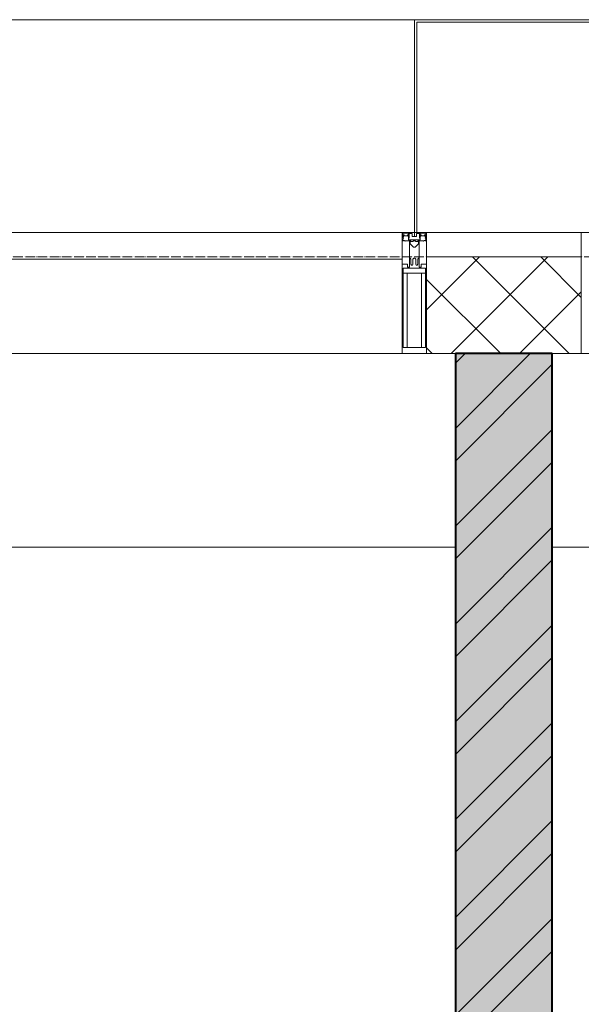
# Model space of a CAD drawing. Header units: millimetres. Extents: x 5617 to 109543, y 7718 to 202726.
# Tile 57 of 84: x 48413 to 49574, y 31556 to 33590. Entities that reach past the tile are written whole.
import ezdxf

# ---------------------------------------------------------------- set-up
doc = ezdxf.new("R2010")
doc.units = ezdxf.units.MM
doc.linetypes.add('ADSK_Линия сетки', pattern=[25, 20, -2.5, 0, -2.5])
for name, color, linetype, lineweight in [('Импосты витража', 7, 'Continuous', 18), ('Колонны', 7, 'Continuous', 18), ('Оси', 7, 'Continuous', 9), ('Панели витража', 7, 'Continuous', 18), ('Перекрытия', 7, 'Continuous', 18), ('Стены разрез', 7, 'Continuous', 40), ('Элементы узлов', 7, 'Continuous', 18)]:
    doc.layers.add(name, color=color, linetype=linetype, lineweight=lineweight)

# ---------------------------------------------------------------- blocks, each defined once
blk = doc.blocks.new('135_SLK_K4_AR_rvt-1-МКСС_К4_L16_54_900_')
at = {"layer": 'Стены разрез', "lineweight": 9, "true_color": 0xaaaaaa}
h = blk.add_hatch(dxfattribs=at)
h.set_pattern_fill('FP_1', color=253, style=0, pattern_type=2)
h.set_pattern_definition([(50, (0, 0), (218.62117, -19.1268), [22.86, -251.46]), (355, (0, 0), (-42.29187, 229.2684), [18.288, -201.168]), (100.451, (18.22, -1.6), (176.33107, 210.13963), [19.428, -213.708]), (46.184, (0, 60.96), (325.29495, -50.45164), [34.29, -377.19]), (96.636, (27.1, 56.76), (284.883, 296.91266), [29.142, -320.562]), (351.184, (0, 60.96), (284.8858, 296.9107), [27.432, -301.752]), (21, (30.48, 45.72), (181.93753, -122.71832), [22.86, -251.46]), (326, (30.48, 45.72), (74.16223, 221.0262), [18.288, -201.168]), (71.451, (45.64, 35.5), (256.10035, 98.30526), [19.428, -213.708]), (37.5, (0, 0), (3.70639, 101.465895), [3.353, -195.377, 3.353, -200.863, -201.93]), (37.5, (0, 0), (3.70639, 101.465895), [-402.946, 3.353, -198.577]), (7.5, (0, 0), (80.18358, 120.21653), [3.353, -113.081, 3.353, -190.805, -76.962]), (7.5, (0, 0), (80.18358, 120.21653), [-310.591, 3.353, -73.609]), (327.5, (-67.97, 0), (162.708646, -6.87497), [3.353, -72.847, 3.353, -234.391, -315.468]), (327.5, (-67.97, 0), (162.708646, -6.87497), [-313.944, 3.353, -312.115]), (317.5, (-98.45, 0), (177.75468, 30.51183), [3.353, -95.707, 3.353, -154.534, -224.028]), (317.5, (-98.45, 0), (177.75468, 30.51183), [-256.946, 3.353, -220.675])])
h.paths.add_polyline_path([(120450, 26420), (120650, 26420), (120650, 32900), (120450, 32900), (120450, 26543.6)])
h = blk.add_hatch(dxfattribs=at)
h.set_pattern_fill('FP_2', color=253, style=0, pattern_type=2)
h.set_pattern_definition([(45, (0, 0), (-101.02788, 101.02788), []), (45, (67.35, 0), (-101.02788, 101.02788), [])])
h.paths.add_polyline_path([(120450, 26420), (120650, 26420), (120650, 32900), (120450, 32900), (120450, 26543.6)])
at = {"layer": 'Перекрытия', "color": 253, "true_color": 0xaaaaaa}
for p, q in [((120450, 32500), (117060, 32500)), ((124100, 32500), (120650, 32500))]:
    blk.add_line(p, q, dxfattribs=at)
at = {"layer": 'Стены разрез', "color": 253, "true_color": 0xaaaaaa}
for p, q in [((120650, 32900), (120450, 32900)), ((120450, 32900), (120450, 26420)), ((120650, 26420), (120650, 32900))]:
    blk.add_line(p, q, dxfattribs=at)
blk = doc.blocks.new('System Panel - A_PAN_Glass-7513417-МКСС_К4_L16_54_900_')
at = {"layer": 'Панели витража', "color": 253, "lineweight": 5, "true_color": 0xaaaaaa}
for p, q in [((656.25, 0), (-656.25, 0)), ((-656.25, 0), (-656.25, -55)), ((656.25, -55), (656.25, 0)), ((-656.25, -55), (656.25, -55))]:
    blk.add_line(p, q, dxfattribs=at)
blk = doc.blocks.new('Rectangular Mullion - R_StandardFrame_50Wx250H-5816490-МКСС_К4_L16_54_900_')
at = {"layer": 'Импосты витража', "color": 253, "lineweight": 5, "true_color": 0xaaaaaa}
blk.add_line((134740, 32900), (133427.5, 32900), dxfattribs=at)
blk = doc.blocks.new('Rectangular Mullion - 50Wx250H-2623690-МКСС_К4_L16_54_900_')
at = {"layer": 'Элементы узлов', "color": 253, "lineweight": 5, "true_color": 0xaaaaaa}
for p, q in [((-25, 65.2), (-25, 250)), ((-25, 250), (0, 250)), ((25, 250), (0, 250)), ((25, 65.2), (25, 250)), ((-23, 237.3), (0, 237.3)), ((-23, 237.3), (-23, 73.6)), ((-14.9, 84), (-14.9, 237.3)), ((23, 237.3), (0, 237.3)), ((14.9, 84), (14.9, 237.3)), ((23, 237.3), (23, 73.6)), ((0, 84), (-23, 84)), ((0, 84), (23, 84)), ((-14, 65.2), (-25, 65.2)), ((-0.5, 73.6), (-23, 73.6)), ((-14, 71.3), (-14, 65.2)), ((-10, 71.3), (-14, 71.3)), ((-10, 53), (-10, 71.3)), ((-7, 65.2), (-5.9, 67.3)), ((-7, 65.2), (-7, 54.7)), ((-4.1, 67.3), (-5.9, 67.3)), ((-4.1, 67.3), (-2.9, 65.1)), ((-2.9, 65.1), (-2.9, 54.6)), ((0.5, 73.6), (23, 73.6)), ((4.1, 67.3), (2.9, 65.1)), ((2.9, 65.1), (2.9, 54.6)), ((4.1, 67.3), (5.9, 67.3)), ((7, 65.2), (5.9, 67.3)), ((7, 65.2), (7, 54.7)), ((10, 71.3), (14, 71.3)), ((10, 53), (10, 71.3)), ((14, 71.3), (14, 65.2)), ((14, 65.2), (25, 65.2)), ((-8.7, 53), (-10, 53)), ((-10, 53), (-10, 17)), ((-8.7, 53), (-7, 54.7)), ((-1.3, 53), (-2.9, 54.6)), ((0, 53), (-1.3, 53)), ((0, 53), (1.3, 53)), ((1.3, 53), (2.9, 54.6)), ((8.7, 53), (7, 54.7)), ((8.7, 53), (10, 53)), ((10, 53), (10, 17)), ((-8.5, 23), (-1.5, 30)), ((-8.5, 18.5), (-8.5, 23)), ((-1.5, 30), (0, 30)), ((1.5, 30), (0, 30)), ((8.5, 23), (1.5, 30)), ((8.5, 18.5), (8.5, 23)), ((-23.8, 14.6), (-25, 14.2)), ((-25, 0), (-25, 14.2)), ((-22.3, 17), (-23.8, 17)), ((-23.8, 17), (-23.8, 14.6)), ((-22.5, 10.6), (-23.8, 14.6)), ((-22.5, 10.6), (-23.7, 9.9)), ((-23.7, 1.3), (-23.7, 9.9)), ((-23.7, 1.3), (-11.8, 1.3)), ((-23.2, 10.2), (-22.5, 8)), ((-22.5, 8), (-22.5, 4.5)), ((-21.3, 4.5), (-22.5, 4.5)), ((-22.3, 17), (-22.3, 16)), ((-22.3, 16), (-21.3, 16)), ((-19, 17.6), (-21.3, 16)), ((-21.3, 4.5), (-21.3, 6.5)), ((-21.3, 6.5), (-14.2, 6.5)), ((-18.4, 16.6), (-19, 17.6)), ((-7.4, 16.6), (-18.4, 16.6)), ((-14.2, 6.5), (-14.2, 4.5)), ((-13.2, 4.5), (-14.2, 4.5)), ((-13.2, 4.5), (-12.2, 7.2)), ((-12.7, 7.6), (-11.3, 11.4)), ((-12.7, 7.6), (-11.8, 6.9)), ((-12.2, 9), (-12.2, 14.8)), ((-12.2, 14.8), (0, 14.8)), ((-11.8, 1.3), (-11.8, 6.9)), ((-10.5, 11.2), (-11.3, 11.4)), ((-10.5, 1.5), (-10.5, 11.2)), ((-4.8, 1.5), (-10.5, 1.5)), ((-10, 17), (-7.5, 17)), ((-7.5, 18.5), (-8.5, 18.5)), ((-7.5, 17), (-7.5, 18.5)), ((-7.4, 18), (-7.4, 16.6)), ((-2.6, 18), (-7.4, 18)), ((0, 8), (-4.8, 8)), ((-4.8, 1.5), (-4.8, 8)), ((-2.6, 18), (-2.6, 16.8)), ((-2.6, 16.8), (0, 16.8)), ((2.6, 16.8), (0, 16.8)), ((0, 14.8), (0, 16.8)), ((0, 14.8), (0, 16.8)), ((12.2, 14.8), (0, 14.8)), ((0, 0), (0, 8)), ((0, 8), (4.8, 8)), ((0, 0), (0, 8)), ((2.6, 18), (2.6, 16.8)), ((2.6, 18), (7.4, 18)), ((4.8, 1.5), (4.8, 8)), ((4.8, 1.5), (10.5, 1.5)), ((7.4, 18), (7.4, 16.6)), ((7.4, 16.6), (18.4, 16.6)), ((7.5, 18.5), (8.5, 18.5)), ((7.5, 17), (7.5, 18.5)), ((10, 17), (7.5, 17)), ((10.5, 11.2), (11.3, 11.4)), ((10.5, 1.5), (10.5, 11.2)), ((12.7, 7.6), (11.3, 11.4)), ((12.7, 7.6), (11.8, 6.9)), ((11.8, 1.3), (11.8, 6.9)), ((23.7, 1.3), (11.8, 1.3)), ((12.2, 9), (12.2, 14.8)), ((13.2, 4.5), (12.2, 7.2)), ((13.2, 4.5), (14.2, 4.5)), ((21.3, 6.5), (14.2, 6.5)), ((14.2, 6.5), (14.2, 4.5)), ((18.4, 16.6), (19, 17.6)), ((19, 17.6), (21.3, 16)), ((22.3, 16), (21.3, 16)), ((21.3, 4.5), (21.3, 6.5)), ((21.3, 4.5), (22.5, 4.5)), ((22.3, 17), (22.3, 16)), ((22.3, 17), (23.8, 17)), ((22.5, 10.6), (23.8, 14.6)), ((22.5, 10.6), (23.7, 9.9)), ((23.2, 10.2), (22.5, 8)), ((22.5, 8), (22.5, 4.5)), ((23.7, 1.3), (23.7, 9.9)), ((23.8, 17), (23.8, 14.6)), ((23.8, 14.6), (25, 14.2)), ((25, 0), (25, 14.2)), ((-25, 0), (0, 0)), ((25, 0), (0, 0))]:
    blk.add_line(p, q, dxfattribs=at)
for centre, start, end in [((-0.5, 73.1), 360, 90), ((0.5, 73.1), 90, 180)]:
    blk.add_arc(centre, 0.5, start, end, dxfattribs=at)
blk = doc.blocks.new('Rectangular Mullion - R_StandardFrame_50Wx250H-V62-МКСС_К4_L16_54_900_')
at = {"layer": 'Импосты витража', "color": 253, "lineweight": 5, "true_color": 0xaaaaaa}
for p, q in [((-25, 0), (-25, 250)), ((-25, 250), (25, 250)), ((25, 250), (25, 0)), ((0, 0), (-25, 0)), ((25, 0), (5, 0))]:
    blk.add_line(p, q, dxfattribs=at)
blk = doc.blocks.new('Rectangular Mullion - R_StandardFrame_50Wx250H-V65-МКСС_К4_L16_54_900_')
at = {"layer": 'Импосты витража', "color": 253, "lineweight": 5, "true_color": 0xaaaaaa}
for p, q in [((-25, 0), (-25, 250)), ((-25, 250), (25, 250)), ((25, 250), (25, 135.1)), ((25, 128.4), (25, 113.4)), ((25, 110.1), (25, 0)), ((-5, 0), (-25, 0)), ((25, 0), (0, 0))]:
    blk.add_line(p, q, dxfattribs=at)
blk = doc.blocks.new('A_SLK_PAN_Type1 - Прямой тип панели-6538275-МКСС_К4_L16_54_900_')
at = {"layer": 'Колонны', "lineweight": 5}
for p, q in [((-180, 0), (-185, 0)), ((-185, 0), (-185, -440)), ((-180, -435), (-180, 0)), ((160, 0), (-160, 0)), ((180, 0), (180, -435)), ((185, 0), (180, 0)), ((185, -440), (185, 0)), ((-185, -440), (185, -440)), ((180, -435), (-180, -435))]:
    blk.add_line(p, q, dxfattribs=at)
blk = doc.blocks.new('A_OGR_PAN_Отлив - A_OGR_PAN_Отлив-V71-МКСС_К4_L16_54_900_')
at = {"layer": 'Колонны', "color": 253, "lineweight": 5, "true_color": 0xaaaaaa}
for p in [(681.25, 440), (-681.25, 420)]:
    blk.add_line(p, (-681.25, 440), dxfattribs=at)
blk = doc.blocks.new('135_SLK_K4_AR_FCD_rvt-1-МКСС_К4_L16_54_900_')
at = {"layer": 'Стены разрез', "lineweight": 5, "true_color": 0xaaaaaa}
h = blk.add_hatch(dxfattribs=at)
h.set_pattern_fill('FP_4', color=253, style=0, pattern_type=2)
h.set_pattern_definition([(45, (0, 0), (-70.71068, 70.71068), []), (135, (0, 0), (-70.71068, -70.71068), [])])
h.paths.add_polyline_path([(120710, 32900), (120710, 33100), (120390, 33100), (120390, 32900), (120652.9, 32900)])
at = {"layer": 'Стены разрез', "color": 253, "lineweight": 9, "true_color": 0xaaaaaa}
for p, q in [((120710, 33100), (120390, 33100)), ((120390, 33100), (120390, 32900)), ((120710, 32900), (120710, 33100)), ((120390, 32900), (120710, 32900))]:
    blk.add_line(p, q, dxfattribs=at)
at = {"layer": 'Импосты витража', "color": 253, "lineweight": 5, "true_color": 0xaaaaaa, "extrusion": (0, 0, -1), "rotation": 180}
for name, p in [('Rectangular Mullion - 50Wx250H-2623690-МКСС_К4_L16_54_900_', (-120365, 33150)), ('Rectangular Mullion - R_StandardFrame_50Wx250H-V62-МКСС_К4_L16_54_900_', (-120365, 33150)), ('Rectangular Mullion - R_StandardFrame_50Wx250H-V65-МКСС_К4_L16_54_900_', (-120735, 33150))]:
    blk.add_blockref(name, p, dxfattribs=at)
at = {"layer": 'Импосты витража', "color": 253, "lineweight": 5, "true_color": 0xaaaaaa}
blk.add_blockref('Rectangular Mullion - R_StandardFrame_50Wx250H-5816490-МКСС_К4_L16_54_900_', (-14400, 0), dxfattribs=at)
at = {"layer": 'Колонны', "color": 253, "lineweight": 5, "true_color": 0xaaaaaa}
blk.add_blockref('A_OGR_PAN_Отлив - A_OGR_PAN_Отлив-V71-МКСС_К4_L16_54_900_', (119683.8, 33150), dxfattribs=at)
at = {"layer": 'Колонны', "color": 253, "lineweight": 5, "true_color": 0xaaaaaa, "rotation": 180}
blk.add_blockref('A_SLK_PAN_Type1 - Прямой тип панели-6538275-МКСС_К4_L16_54_900_', (120550, 33150), dxfattribs=at)
at = {"layer": 'Панели витража', "color": 253, "lineweight": 5, "true_color": 0xaaaaaa}
blk.add_blockref('System Panel - A_PAN_Glass-7513417-МКСС_К4_L16_54_900_', (119683.8, 33150), dxfattribs=at)

msp = doc.modelspace()

# ---------------------------------------------------------------- linework, layer by layer
at = {"layer": 'Оси', "linetype": 'ADSK_Линия сетки'}
msp.add_line((65663.9, 33100), (24981.8, 33100), dxfattribs=at)

# ---------------------------------------------------------------- block references
at = {"lineweight": 5}
for name in ['135_SLK_K4_AR_FCD_rvt-1-МКСС_К4_L16_54_900_', '135_SLK_K4_AR_rvt-1-МКСС_К4_L16_54_900_']:
    msp.add_blockref(name, (-71136.1, 0), dxfattribs=at)

doc.saveas('drawing.dxf')
